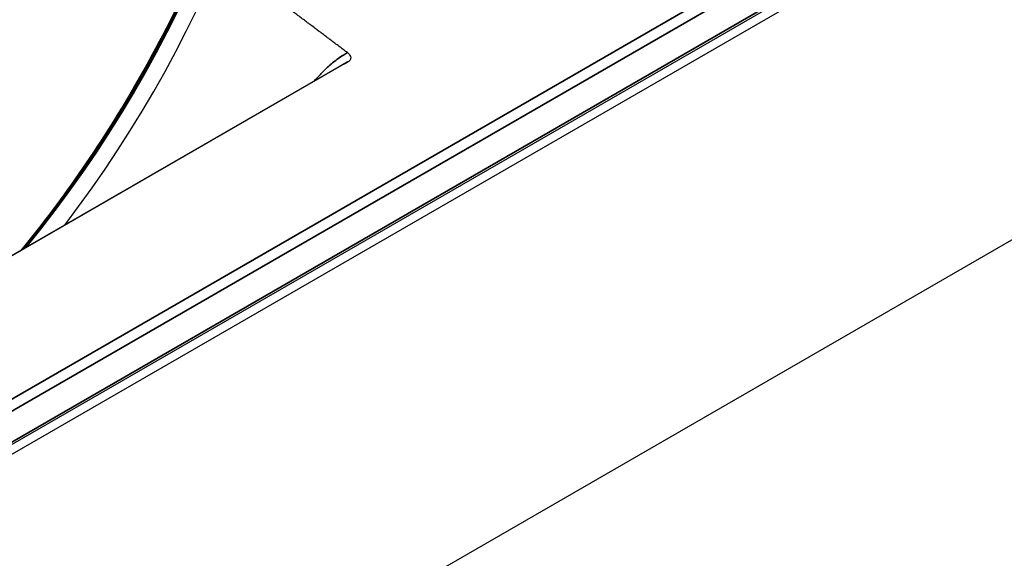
# Model space of a CAD drawing. Header units: millimetres. Extents: x 100 to 2070, y 30 to 1455.
# Tile 17 of 78: x 396 to 429, y 163 to 181. Entities that reach past the tile are written whole.
import ezdxf

# ---------------------------------------------------------------- set-up
doc = ezdxf.new("R2010")
doc.units = ezdxf.units.MM
doc.header["$LTSCALE"] = 5
doc.layers.add('_Sichtbarkanten', color=7, linetype='Continuous', lineweight=25)
doc.layers.add('Sichtbar schmal (ISO)', color=7, linetype='Continuous', lineweight=35)

msp = doc.modelspace()

# ---------------------------------------------------------------- linework, layer by layer
at = {"layer": '_Sichtbarkanten'}
for p, q in [((520.967, 238.889), (275.354, 97.084)), ((275.529, 96.865), (520.895, 238.527)), ((259.018, 75.228), (537.406, 235.955)), ((407.273, 179.55), (380.492, 164.088)), ((407.414, 179.627), (380.525, 164.102)), ((407.273, 179.55), (407.273, 179.55))]:
    msp.add_line(p, q, dxfattribs=at)
msp.add_ellipse((388.911, 185.518), major_axis=(-12.002, -20.788), ratio=0.57735, start_param=1.348928, end_param=2.366107, dxfattribs=at)
for points, knots in [([(405.433, 195.251), (405.418, 194.685), (405.382, 194.107), (405.113, 191.302), (404.609, 188.951), (403.065, 184.222), (402.025, 181.843), (399.552, 177.372), (398.133, 175.273), (396.58, 173.377)], [3.173863, 3.173863, 3.173863, 3.173863, 3.258118, 3.258118, 3.576411, 3.576411, 3.895004, 3.895004, 4.203953, 4.203953, 4.203953, 4.203953]), ([(405.216, 192.559), (404.93, 190.468), (404.399, 188.283), (402.818, 183.697), (401.723, 181.296), (399.261, 177.003), (397.941, 175.085), (396.509, 173.336)], [3.3116229, 3.3116229, 3.3116229, 3.3116229, 3.6026801, 3.6026801, 3.9221307, 3.9221307, 4.2038958, 4.2038958, 4.2038958, 4.2038958]), ([(407.401, 179.937), (407.437, 179.909), (407.468, 179.879), (407.504, 179.82), (407.514, 179.792), (407.514, 179.739), (407.506, 179.714), (407.472, 179.666), (407.446, 179.645), (407.414, 179.627)], [0.000001, 0.000001, 0.000001, 0.000001, 0.0352646, 0.0352646, 0.0639978, 0.0639978, 0.0901445, 0.0901445, 0.1173426, 0.1173426, 0.1173426, 0.1173426])]:
    msp.add_open_spline(points, degree=3, knots=knots, dxfattribs=at)
msp.add_rational_spline([(407.401, 179.937), (406.284, 180.779), (405.141, 181.638)], [1.00023596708, 1.00023894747, 1.0001792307], degree=2, dxfattribs=at)
at = {"layer": 'Sichtbar schmal (ISO)'}
for p, q in [((275.238, 98.534), (520.839, 240.332)), ((521.013, 240.027), (275.412, 98.23)), ((275.406, 97.198), (521.019, 239.003))]:
    msp.add_line(p, q, dxfattribs=at)
for centre, major_axis, start_param, end_param in [((388.252, 185.898), (12.172, 21.082), 4.438797, 5.469299), ((388.039, 186.021), (-12.33, -21.356), 1.295062, 2.072628)]:
    msp.add_ellipse(centre, major_axis=major_axis, ratio=0.57735, start_param=start_param, end_param=end_param, dxfattribs=at)
for points, knots in [([(407.401, 179.937), (407.315, 179.889), (407.225, 179.832), (407.131, 179.766), (407.126, 179.762), (407.121, 179.759), (407.115, 179.755), (407.026, 179.691), (406.933, 179.619), (406.837, 179.536), (406.828, 179.527), (406.818, 179.519), (406.809, 179.511), (406.716, 179.429), (406.62, 179.338), (406.521, 179.234), (406.506, 179.22), (406.492, 179.204), (406.478, 179.189), (406.418, 179.125), (406.357, 179.057), (406.296, 178.987)], [0, 0, 0, 0, 0.1428571, 0.1428571, 0.1428571, 0.1505672, 0.1505672, 0.1505672, 0.2857143, 0.2857143, 0.2857143, 0.2989484, 0.2989484, 0.2989484, 0.4285714, 0.4285714, 0.4285714, 0.4470788, 0.4470788, 0.4470788, 0.5245797, 0.5245797, 0.5245797, 0.5245797]), ([(407.414, 179.627), (407.384, 179.611), (407.352, 179.595), (407.32, 179.577), (407.304, 179.568), (407.289, 179.56), (407.273, 179.55)], [0.00000053, 0.00000053, 0.00000053, 0.00000053, 0.05617256, 0.05617256, 0.05617256, 0.083321, 0.083321, 0.083321, 0.083321])]:
    msp.add_open_spline(points, degree=3, knots=knots, dxfattribs=at)

doc.saveas('drawing.dxf')
